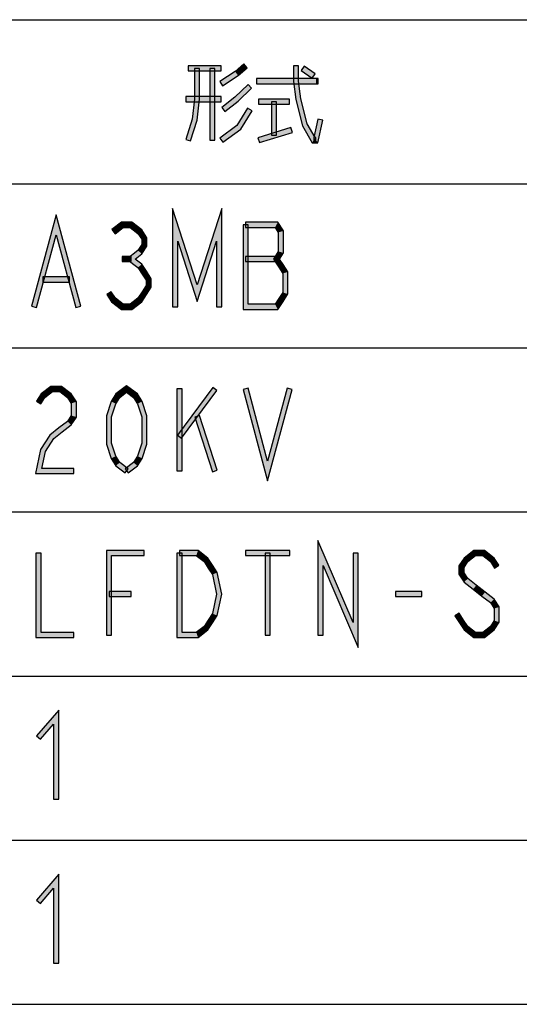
# Model space of a CAD drawing. Header units: millimetres. Extents: x 78 to 816, y 67 to 540.
# Tile 12 of 46: x 327 to 366, y 109 to 186. Entities that reach past the tile are written whole.
import ezdxf

# ---------------------------------------------------------------- set-up
doc = ezdxf.new("R2010")
doc.units = ezdxf.units.MM
doc.header["$LTSCALE"] = 0.319334
doc.layers.add('ALL_NOTE', color=7, linetype='Continuous')

msp = doc.modelspace()

# ---------------------------------------------------------------- hatches: boundary and pattern name
at = {"layer": 'ALL_NOTE', "linetype": 'Continuous', "lineweight": 25}
h = msp.add_hatch(color=2, dxfattribs=at)
h.dxf.hatch_style = 1
h.paths.add_polyline_path([(344.479, 182.52), (343.781, 181.911), (343.538, 182.23), (344.216, 182.822)])
h = msp.add_hatch(color=2, dxfattribs=at)
h.dxf.hatch_style = 1
h.paths.add_polyline_path([(342.455, 182.271), (339.875, 182.271), (339.875, 182.671), (342.455, 182.671)])
h = msp.add_hatch(color=2, dxfattribs=at)
h.dxf.hatch_style = 1
h.paths.add_polyline_path([(340.363, 180.082), (340.363, 182.471), (340.763, 182.471), (340.763, 180.06)])
h = msp.add_hatch(color=2, dxfattribs=at)
h.dxf.hatch_style = 1
h.paths.add_polyline_path([(341.567, 176.871), (341.567, 182.471), (341.967, 182.471), (341.967, 176.871)])
h = msp.add_hatch(color=2, dxfattribs=at)
h.dxf.hatch_style = 1
h.paths.add_polyline_path([(343.781, 181.911), (342.566, 181.104), (342.345, 181.437), (343.538, 182.23)])
h = msp.add_hatch(color=2, dxfattribs=at)
h.dxf.hatch_style = 1
h.paths.add_polyline_path([(348.103, 181.459), (348.103, 182.671), (348.503, 182.671), (348.503, 181.483)])
h = msp.add_hatch(color=2, dxfattribs=at)
h.dxf.hatch_style = 1
h.paths.add_polyline_path([(349.565, 181.707), (348.705, 182.307), (348.934, 182.635), (349.794, 182.035)])
h = msp.add_hatch(color=2, dxfattribs=at)
h.dxf.hatch_style = 1
h.paths.add_polyline_path([(349.851, 181.271), (345.207, 181.271), (345.207, 181.671), (349.851, 181.671)])
h = msp.add_hatch(color=2, dxfattribs=at)
h.dxf.hatch_style = 1
h.paths.add_polyline_path([(348.278, 180.034), (348.103, 181.459), (348.503, 181.483), (348.672, 180.108)])
h = msp.add_hatch(color=2, dxfattribs=at)
h.dxf.hatch_style = 1
h.paths.add_polyline_path([(350.023, 181.271), (349.851, 181.271), (349.851, 181.671), (350.023, 181.671)])
h = msp.add_hatch(color=2, dxfattribs=at)
h.dxf.hatch_style = 1
h.paths.add_polyline_path([(343.528, 180.222), (344.552, 181.214), (344.831, 180.927), (343.791, 179.92)])
h = msp.add_hatch(color=2, dxfattribs=at)
h.dxf.hatch_style = 1
h.paths.add_polyline_path([(339.703, 180.271), (342.455, 180.271), (342.455, 179.871), (339.703, 179.871)])
h = msp.add_hatch(color=2, dxfattribs=at)
h.dxf.hatch_style = 1
h.paths.add_polyline_path([(340.195, 178.513), (340.363, 180.082), (340.763, 180.06), (340.588, 178.429)])
h = msp.add_hatch(color=2, dxfattribs=at)
h.dxf.hatch_style = 1
h.paths.add_polyline_path([(342.505, 179.429), (343.528, 180.222), (343.791, 179.92), (342.75, 179.113)])
h = msp.add_hatch(color=2, dxfattribs=at)
h.dxf.hatch_style = 1
h.paths.add_polyline_path([(347.787, 179.671), (345.379, 179.671), (345.379, 180.071), (347.787, 180.071)])
h = msp.add_hatch(color=2, dxfattribs=at)
h.dxf.hatch_style = 1
h.paths.add_polyline_path([(346.383, 177.271), (346.383, 179.871), (346.783, 179.871), (346.783, 177.271)])
h = msp.add_hatch(color=2, dxfattribs=at)
h.dxf.hatch_style = 1
h.paths.add_polyline_path([(348.804, 177.995), (348.278, 180.034), (348.672, 180.108), (349.178, 178.147)])
h = msp.add_hatch(color=2, dxfattribs=at)
h.dxf.hatch_style = 1
h.paths.add_polyline_path([(343.682, 178.009), (344.521, 179.376), (344.862, 179.166), (343.981, 177.732)])
h = msp.add_hatch(color=2, dxfattribs=at)
h.dxf.hatch_style = 1
h.paths.add_polyline_path([(339.685, 176.932), (340.195, 178.513), (340.588, 178.429), (340.066, 176.809)])
h = msp.add_hatch(color=2, dxfattribs=at)
h.dxf.hatch_style = 1
h.paths.add_polyline_path([(350.391, 178.429), (350.013, 176.671), (349.69, 177.071), (350, 178.513)])
h = msp.add_hatch(color=2, dxfattribs=at)
h.dxf.hatch_style = 1
h.paths.add_polyline_path([(342.338, 177.033), (343.682, 178.009), (343.981, 177.732), (342.573, 176.709)])
h = msp.add_hatch(color=2, dxfattribs=at)
h.dxf.hatch_style = 1
h.paths.add_polyline_path([(348.019, 177.48), (345.439, 176.68), (345.32, 177.062), (347.9, 177.862)])
h = msp.add_hatch(color=2, dxfattribs=at)
h.dxf.hatch_style = 1
h.paths.add_polyline_path([(349.564, 176.671), (348.804, 177.995), (349.178, 178.147), (349.795, 177.071)])
h = msp.add_hatch(color=2, dxfattribs=at)
h.dxf.hatch_style = 1
h.paths.add_polyline_path([(349.851, 176.671), (349.564, 176.671), (349.795, 177.071), (349.851, 177.071)])
h = msp.add_hatch(color=2, dxfattribs=at)
h.dxf.hatch_style = 1
h.paths.add_polyline_path([(350.013, 176.671), (349.679, 176.671), (349.679, 177.071), (349.69, 177.071)])
h = msp.add_hatch(color=2, dxfattribs=at)
h.dxf.hatch_style = 1
h.paths.add_polyline_path([(339.059, 168.999), (339.059, 163.871), (338.659, 163.871), (338.659, 171.543)])
h = msp.add_hatch(color=2, dxfattribs=at)
h.dxf.hatch_style = 1
h.paths.add_polyline_path([(340.579, 164.286), (339.059, 168.999), (338.659, 171.543), (340.579, 165.589)])
h = msp.add_hatch(color=2, dxfattribs=at)
h.dxf.hatch_style = 1
h.paths.add_polyline_path([(342.099, 168.999), (340.579, 164.286), (340.579, 165.589), (342.499, 171.543)])
h = msp.add_hatch(color=2, dxfattribs=at)
h.dxf.hatch_style = 1
h.paths.add_polyline_path([(342.099, 163.871), (342.099, 168.999), (342.499, 171.543), (342.499, 163.871)])
h = msp.add_hatch(color=2, dxfattribs=at)
h.dxf.hatch_style = 1
h.paths.add_polyline_path([(329.571, 169.5), (328.045, 163.819), (327.658, 163.923), (329.571, 171.041)])
h = msp.add_hatch(color=2, dxfattribs=at)
h.dxf.hatch_style = 1
h.paths.add_polyline_path([(331.098, 163.819), (329.571, 169.5), (329.571, 171.041), (331.485, 163.923)])
h = msp.add_hatch(color=2, dxfattribs=at)
h.dxf.hatch_style = 1
h.paths.add_polyline_path([(334.8, 170.071), (334.166, 169.579), (333.921, 169.896), (334.663, 170.471)])
h = msp.add_hatch(color=2, dxfattribs=at)
h.dxf.hatch_style = 1
h.paths.add_polyline_path([(335.351, 170.071), (334.8, 170.071), (334.663, 170.471), (335.488, 170.471)])
h = msp.add_hatch(color=2, dxfattribs=at)
h.dxf.hatch_style = 1
h.paths.add_polyline_path([(335.958, 169.6), (335.351, 170.071), (335.488, 170.471), (336.257, 169.875)])
h = msp.add_hatch(color=2, dxfattribs=at)
h.dxf.hatch_style = 1
h.paths.add_polyline_path([(336.251, 169.145), (335.958, 169.6), (336.257, 169.875), (336.651, 169.263)])
h = msp.add_hatch(color=2, dxfattribs=at)
h.dxf.hatch_style = 1
h.paths.add_polyline_path([(344.163, 163.671), (344.163, 170.271), (344.563, 170.271), (344.563, 164.071)])
h = msp.add_hatch(color=2, dxfattribs=at)
h.dxf.hatch_style = 1
h.paths.add_polyline_path([(344.363, 170.471), (346.88, 170.471), (346.662, 170.071), (344.363, 170.071)])
h = msp.add_hatch(color=2, dxfattribs=at)
h.dxf.hatch_style = 1
h.paths.add_polyline_path([(346.88, 170.471), (347.315, 169.796), (346.915, 169.679), (346.662, 170.071)])
h = msp.add_hatch(color=2, dxfattribs=at)
h.dxf.hatch_style = 1
h.paths.add_polyline_path([(347.315, 169.796), (347.315, 168.079), (346.915, 168.196), (346.915, 169.679)])
h = msp.add_hatch(color=2, dxfattribs=at)
h.dxf.hatch_style = 1
h.paths.add_polyline_path([(336.251, 168.73), (336.251, 169.145), (336.651, 169.263), (336.651, 168.612)])
h = msp.add_hatch(color=2, dxfattribs=at)
h.dxf.hatch_style = 1
h.paths.add_polyline_path([(335.093, 167.604), (335.958, 168.275), (336.257, 168), (335.746, 167.604)])
h = msp.add_hatch(color=2, dxfattribs=at)
h.dxf.hatch_style = 1
h.paths.add_polyline_path([(335.958, 168.275), (336.251, 168.73), (336.651, 168.612), (336.257, 168)])
h = msp.add_hatch(color=2, dxfattribs=at)
h.dxf.hatch_style = 1
h.paths.add_polyline_path([(347.315, 168.079), (347.009, 167.604), (346.533, 167.604), (346.915, 168.196)])
h = msp.add_hatch(color=2, dxfattribs=at)
h.dxf.hatch_style = 1
h.paths.add_polyline_path([(335.419, 167.404), (334.731, 167.404), (334.731, 167.804), (335.419, 167.804)])
h = msp.add_hatch(color=2, dxfattribs=at)
h.dxf.hatch_style = 1
h.paths.add_polyline_path([(335.958, 166.934), (335.093, 167.604), (335.746, 167.604), (336.257, 167.208)])
h = msp.add_hatch(color=2, dxfattribs=at)
h.dxf.hatch_style = 1
h.paths.add_polyline_path([(346.771, 167.404), (344.363, 167.404), (344.363, 167.804), (346.771, 167.804)])
h = msp.add_hatch(color=2, dxfattribs=at)
h.dxf.hatch_style = 1
h.paths.add_polyline_path([(347.009, 167.604), (347.283, 167.179), (346.947, 166.962), (346.533, 167.604)])
h = msp.add_hatch(color=2, dxfattribs=at)
h.dxf.hatch_style = 1
h.paths.add_polyline_path([(336.283, 166.429), (335.958, 166.934), (336.257, 167.208), (336.619, 166.646)])
h = msp.add_hatch(color=2, dxfattribs=at)
h.dxf.hatch_style = 1
h.paths.add_polyline_path([(347.283, 167.179), (347.659, 166.596), (347.259, 166.479), (346.947, 166.962)])
h = msp.add_hatch(color=2, dxfattribs=at)
h.dxf.hatch_style = 1
h.paths.add_polyline_path([(330.603, 165.804), (328.539, 165.804), (328.539, 166.204), (330.603, 166.204)])
h = msp.add_hatch(color=2, dxfattribs=at)
h.dxf.hatch_style = 1
h.paths.add_polyline_path([(336.595, 165.945), (336.283, 166.429), (336.619, 166.646), (336.995, 166.063)])
h = msp.add_hatch(color=2, dxfattribs=at)
h.dxf.hatch_style = 1
h.paths.add_polyline_path([(336.595, 165.53), (336.595, 165.945), (336.995, 166.063), (336.995, 165.412)])
h = msp.add_hatch(color=2, dxfattribs=at)
h.dxf.hatch_style = 1
h.paths.add_polyline_path([(347.659, 166.596), (347.659, 164.879), (347.259, 164.996), (347.259, 166.479)])
h = msp.add_hatch(color=2, dxfattribs=at)
h.dxf.hatch_style = 1
h.paths.add_polyline_path([(336.283, 165.046), (336.595, 165.53), (336.995, 165.412), (336.619, 164.829)])
h = msp.add_hatch(color=2, dxfattribs=at)
h.dxf.hatch_style = 1
h.paths.add_polyline_path([(333.867, 165.046), (334.193, 164.541), (333.894, 164.267), (333.531, 164.829)])
h = msp.add_hatch(color=2, dxfattribs=at)
h.dxf.hatch_style = 1
h.paths.add_polyline_path([(334.193, 164.541), (334.8, 164.071), (334.663, 163.671), (333.894, 164.267)])
h = msp.add_hatch(color=2, dxfattribs=at)
h.dxf.hatch_style = 1
h.paths.add_polyline_path([(335.351, 164.071), (335.958, 164.541), (336.257, 164.267), (335.488, 163.671)])
h = msp.add_hatch(color=2, dxfattribs=at)
h.dxf.hatch_style = 1
h.paths.add_polyline_path([(335.958, 164.541), (336.283, 165.046), (336.619, 164.829), (336.257, 164.267)])
h = msp.add_hatch(color=2, dxfattribs=at)
h.dxf.hatch_style = 1
h.paths.add_polyline_path([(347.283, 164.296), (346.88, 163.671), (346.662, 164.071), (346.947, 164.513)])
h = msp.add_hatch(color=2, dxfattribs=at)
h.dxf.hatch_style = 1
h.paths.add_polyline_path([(347.659, 164.879), (347.283, 164.296), (346.947, 164.513), (347.259, 164.996)])
h = msp.add_hatch(color=2, dxfattribs=at)
h.dxf.hatch_style = 1
h.paths.add_polyline_path([(334.8, 164.071), (335.351, 164.071), (335.488, 163.671), (334.663, 163.671)])
h = msp.add_hatch(color=2, dxfattribs=at)
h.dxf.hatch_style = 1
h.paths.add_polyline_path([(346.88, 163.671), (344.163, 163.671), (344.563, 164.071), (346.662, 164.071)])
h = msp.add_hatch(color=2, dxfattribs=at)
h.dxf.hatch_style = 1
h.paths.add_polyline_path([(329.296, 157.271), (328.689, 156.8), (328.39, 157.075), (329.159, 157.671)])
h = msp.add_hatch(color=2, dxfattribs=at)
h.dxf.hatch_style = 1
h.paths.add_polyline_path([(329.847, 157.271), (329.296, 157.271), (329.159, 157.671), (329.984, 157.671)])
h = msp.add_hatch(color=2, dxfattribs=at)
h.dxf.hatch_style = 1
h.paths.add_polyline_path([(330.454, 156.8), (329.847, 157.271), (329.984, 157.671), (330.753, 157.075)])
h = msp.add_hatch(color=2, dxfattribs=at)
h.dxf.hatch_style = 1
h.paths.add_polyline_path([(335.075, 157.218), (334.537, 156.8), (334.238, 157.075), (335.075, 157.724)])
h = msp.add_hatch(color=2, dxfattribs=at)
h.dxf.hatch_style = 1
h.paths.add_polyline_path([(335.614, 156.8), (335.075, 157.218), (335.075, 157.724), (335.913, 157.075)])
h = msp.add_hatch(color=2, dxfattribs=at)
h.dxf.hatch_style = 1
h.paths.add_polyline_path([(339.003, 151.071), (339.003, 157.471), (339.403, 157.471), (339.403, 151.071)])
h = msp.add_hatch(color=2, dxfattribs=at)
h.dxf.hatch_style = 1
h.paths.add_polyline_path([(342.116, 157.352), (339.364, 153.619), (339.042, 153.856), (341.794, 157.59)])
h = msp.add_hatch(color=2, dxfattribs=at)
h.dxf.hatch_style = 1
h.paths.add_polyline_path([(346.083, 150.3), (344.17, 157.419), (344.557, 157.523), (346.083, 151.841)])
h = msp.add_hatch(color=2, dxfattribs=at)
h.dxf.hatch_style = 1
h.paths.add_polyline_path([(347.997, 157.419), (346.083, 150.3), (346.083, 151.841), (347.61, 157.523)])
h = msp.add_hatch(color=2, dxfattribs=at)
h.dxf.hatch_style = 1
h.paths.add_polyline_path([(328.689, 156.8), (328.363, 156.296), (328.027, 156.513), (328.39, 157.075)])
h = msp.add_hatch(color=2, dxfattribs=at)
h.dxf.hatch_style = 1
h.paths.add_polyline_path([(330.747, 156.345), (330.454, 156.8), (330.753, 157.075), (331.147, 156.463)])
h = msp.add_hatch(color=2, dxfattribs=at)
h.dxf.hatch_style = 1
h.paths.add_polyline_path([(334.537, 156.8), (334.226, 156.318), (333.861, 156.491), (334.238, 157.075)])
h = msp.add_hatch(color=2, dxfattribs=at)
h.dxf.hatch_style = 1
h.paths.add_polyline_path([(335.925, 156.318), (335.614, 156.8), (335.913, 157.075), (336.29, 156.491)])
h = msp.add_hatch(color=2, dxfattribs=at)
h.dxf.hatch_style = 1
h.paths.add_polyline_path([(330.747, 155.396), (330.747, 156.345), (331.147, 156.463), (331.147, 155.279)])
h = msp.add_hatch(color=2, dxfattribs=at)
h.dxf.hatch_style = 1
h.paths.add_polyline_path([(334.226, 156.318), (333.899, 155.306), (333.499, 155.369), (333.861, 156.491)])
h = msp.add_hatch(color=2, dxfattribs=at)
h.dxf.hatch_style = 1
h.paths.add_polyline_path([(336.251, 155.306), (335.925, 156.318), (336.29, 156.491), (336.651, 155.369)])
h = msp.add_hatch(color=2, dxfattribs=at)
h.dxf.hatch_style = 1
h.paths.add_polyline_path([(330.454, 154.941), (330.747, 155.396), (331.147, 155.279), (330.753, 154.667)])
h = msp.add_hatch(color=2, dxfattribs=at)
h.dxf.hatch_style = 1
h.paths.add_polyline_path([(333.899, 155.306), (333.899, 153.236), (333.499, 153.173), (333.499, 155.369)])
h = msp.add_hatch(color=2, dxfattribs=at)
h.dxf.hatch_style = 1
h.paths.add_polyline_path([(336.251, 153.236), (336.251, 155.306), (336.651, 155.369), (336.651, 153.173)])
h = msp.add_hatch(color=2, dxfattribs=at)
h.dxf.hatch_style = 1
h.paths.add_polyline_path([(341.765, 151.009), (340.389, 155.276), (340.77, 155.399), (342.146, 151.132)])
h = msp.add_hatch(color=2, dxfattribs=at)
h.dxf.hatch_style = 1
h.paths.add_polyline_path([(329.078, 153.875), (329.793, 154.429), (330.038, 154.113), (329.377, 153.6)])
h = msp.add_hatch(color=2, dxfattribs=at)
h.dxf.hatch_style = 1
h.paths.add_polyline_path([(329.793, 154.429), (330.454, 154.941), (330.753, 154.667), (330.038, 154.113)])
h = msp.add_hatch(color=2, dxfattribs=at)
h.dxf.hatch_style = 1
h.paths.add_polyline_path([(328.352, 152.749), (329.078, 153.875), (329.377, 153.6), (328.727, 152.593)])
h = msp.add_hatch(color=2, dxfattribs=at)
h.dxf.hatch_style = 1
h.paths.add_polyline_path([(333.899, 153.236), (334.226, 152.224), (333.861, 152.051), (333.499, 153.173)])
h = msp.add_hatch(color=2, dxfattribs=at)
h.dxf.hatch_style = 1
h.paths.add_polyline_path([(335.925, 152.224), (336.251, 153.236), (336.651, 153.173), (336.29, 152.051)])
h = msp.add_hatch(color=2, dxfattribs=at)
h.dxf.hatch_style = 1
h.paths.add_polyline_path([(327.948, 150.871), (328.352, 152.749), (328.727, 152.593), (328.443, 151.271)])
h = msp.add_hatch(color=2, dxfattribs=at)
h.dxf.hatch_style = 1
h.paths.add_polyline_path([(334.226, 152.224), (334.537, 151.741), (334.238, 151.467), (333.861, 152.051)])
h = msp.add_hatch(color=2, dxfattribs=at)
h.dxf.hatch_style = 1
h.paths.add_polyline_path([(335.614, 151.741), (335.925, 152.224), (336.29, 152.051), (335.913, 151.467)])
h = msp.add_hatch(color=2, dxfattribs=at)
h.dxf.hatch_style = 1
h.paths.add_polyline_path([(334.537, 151.741), (335.198, 151.229), (334.953, 150.913), (334.238, 151.467)])
h = msp.add_hatch(color=2, dxfattribs=at)
h.dxf.hatch_style = 1
h.paths.add_polyline_path([(334.953, 151.229), (335.614, 151.741), (335.913, 151.467), (335.198, 150.913)])
h = msp.add_hatch(color=2, dxfattribs=at)
h.dxf.hatch_style = 1
h.paths.add_polyline_path([(330.947, 150.871), (327.948, 150.871), (328.443, 151.271), (330.947, 151.271)])
h = msp.add_hatch(color=2, dxfattribs=at)
h.dxf.hatch_style = 1
h.paths.add_polyline_path([(350.411, 143.699), (350.411, 138.271), (350.011, 138.271), (350.011, 145.642)])
h = msp.add_hatch(color=2, dxfattribs=at)
h.dxf.hatch_style = 1
h.paths.add_polyline_path([(353.163, 137.299), (350.411, 143.699), (350.011, 145.642), (352.763, 139.242)])
h = msp.add_hatch(color=2, dxfattribs=at)
h.dxf.hatch_style = 1
h.paths.add_polyline_path([(327.995, 138.071), (327.995, 144.671), (328.395, 144.671), (328.395, 138.471)])
h = msp.add_hatch(color=2, dxfattribs=at)
h.dxf.hatch_style = 1
h.paths.add_polyline_path([(333.899, 144.471), (333.899, 138.271), (333.499, 138.271), (333.499, 144.871)])
h = msp.add_hatch(color=2, dxfattribs=at)
h.dxf.hatch_style = 1
h.paths.add_polyline_path([(336.451, 144.471), (333.899, 144.471), (333.499, 144.871), (336.451, 144.871)])
h = msp.add_hatch(color=2, dxfattribs=at)
h.dxf.hatch_style = 1
h.paths.add_polyline_path([(339.403, 144.671), (339.403, 138.471), (339.003, 138.071), (339.003, 144.671)])
h = msp.add_hatch(color=2, dxfattribs=at)
h.dxf.hatch_style = 1
h.paths.add_polyline_path([(340.511, 144.471), (339.203, 144.471), (339.203, 144.871), (340.648, 144.871)])
h = msp.add_hatch(color=2, dxfattribs=at)
h.dxf.hatch_style = 1
h.paths.add_polyline_path([(341.118, 144), (340.511, 144.471), (340.648, 144.871), (341.417, 144.275)])
h = msp.add_hatch(color=2, dxfattribs=at)
h.dxf.hatch_style = 1
h.paths.add_polyline_path([(347.803, 144.471), (344.363, 144.471), (344.363, 144.871), (347.803, 144.871)])
h = msp.add_hatch(color=2, dxfattribs=at)
h.dxf.hatch_style = 1
h.paths.add_polyline_path([(345.883, 138.271), (345.883, 144.671), (346.283, 144.671), (346.283, 138.271)])
h = msp.add_hatch(color=2, dxfattribs=at)
h.dxf.hatch_style = 1
h.paths.add_polyline_path([(353.163, 144.671), (353.163, 137.299), (352.763, 139.242), (352.763, 144.671)])
h = msp.add_hatch(color=2, dxfattribs=at)
h.dxf.hatch_style = 1
h.paths.add_polyline_path([(361.414, 144.275), (362.183, 144.871), (362.32, 144.471), (361.713, 144)])
h = msp.add_hatch(color=2, dxfattribs=at)
h.dxf.hatch_style = 1
h.paths.add_polyline_path([(362.183, 144.871), (363.008, 144.871), (362.871, 144.471), (362.32, 144.471)])
h = msp.add_hatch(color=2, dxfattribs=at)
h.dxf.hatch_style = 1
h.paths.add_polyline_path([(363.008, 144.871), (363.777, 144.275), (363.478, 144), (362.871, 144.471)])
h = msp.add_hatch(color=2, dxfattribs=at)
h.dxf.hatch_style = 1
h.paths.add_polyline_path([(341.443, 143.496), (341.118, 144), (341.417, 144.275), (341.779, 143.713)])
h = msp.add_hatch(color=2, dxfattribs=at)
h.dxf.hatch_style = 1
h.paths.add_polyline_path([(341.768, 142.993), (341.443, 143.496), (341.779, 143.713), (342.143, 143.149)])
h = msp.add_hatch(color=2, dxfattribs=at)
h.dxf.hatch_style = 1
h.paths.add_polyline_path([(361.019, 143.663), (361.414, 144.275), (361.713, 144), (361.419, 143.545)])
h = msp.add_hatch(color=2, dxfattribs=at)
h.dxf.hatch_style = 1
h.paths.add_polyline_path([(361.019, 143.012), (361.019, 143.663), (361.419, 143.545), (361.419, 143.13)])
h = msp.add_hatch(color=2, dxfattribs=at)
h.dxf.hatch_style = 1
h.paths.add_polyline_path([(363.777, 144.275), (364.139, 143.713), (363.803, 143.496), (363.478, 144)])
h = msp.add_hatch(color=2, dxfattribs=at)
h.dxf.hatch_style = 1
h.paths.add_polyline_path([(342.095, 141.471), (341.768, 142.993), (342.143, 143.149), (342.504, 141.471)])
h = msp.add_hatch(color=2, dxfattribs=at)
h.dxf.hatch_style = 1
h.paths.add_polyline_path([(361.414, 142.4), (361.019, 143.012), (361.419, 143.13), (361.713, 142.675)])
h = msp.add_hatch(color=2, dxfattribs=at)
h.dxf.hatch_style = 1
h.paths.add_polyline_path([(362.129, 141.846), (361.414, 142.4), (361.713, 142.675), (362.374, 142.162)])
h = msp.add_hatch(color=2, dxfattribs=at)
h.dxf.hatch_style = 1
h.paths.add_polyline_path([(362.817, 141.313), (362.129, 141.846), (362.374, 142.162), (363.062, 141.629)])
h = msp.add_hatch(color=2, dxfattribs=at)
h.dxf.hatch_style = 1
h.paths.add_polyline_path([(335.419, 141.271), (333.699, 141.271), (333.699, 141.671), (335.419, 141.671)])
h = msp.add_hatch(color=2, dxfattribs=at)
h.dxf.hatch_style = 1
h.paths.add_polyline_path([(341.768, 139.949), (342.095, 141.471), (342.504, 141.471), (342.143, 139.793)])
h = msp.add_hatch(color=2, dxfattribs=at)
h.dxf.hatch_style = 1
h.paths.add_polyline_path([(358.123, 141.271), (356.059, 141.271), (356.059, 141.671), (358.123, 141.671)])
h = msp.add_hatch(color=2, dxfattribs=at)
h.dxf.hatch_style = 1
h.paths.add_polyline_path([(363.478, 140.8), (362.817, 141.313), (363.062, 141.629), (363.777, 141.075)])
h = msp.add_hatch(color=2, dxfattribs=at)
h.dxf.hatch_style = 1
h.paths.add_polyline_path([(363.771, 140.345), (363.478, 140.8), (363.777, 141.075), (364.171, 140.463)])
h = msp.add_hatch(color=2, dxfattribs=at)
h.dxf.hatch_style = 1
h.paths.add_polyline_path([(341.443, 139.446), (341.768, 139.949), (342.143, 139.793), (341.779, 139.229)])
h = msp.add_hatch(color=2, dxfattribs=at)
h.dxf.hatch_style = 1
h.paths.add_polyline_path([(361.043, 139.979), (361.387, 139.446), (361.051, 139.229), (360.707, 139.762)])
h = msp.add_hatch(color=2, dxfattribs=at)
h.dxf.hatch_style = 1
h.paths.add_polyline_path([(363.771, 139.396), (363.771, 140.345), (364.171, 140.463), (364.171, 139.279)])
h = msp.add_hatch(color=2, dxfattribs=at)
h.dxf.hatch_style = 1
h.paths.add_polyline_path([(341.118, 138.941), (341.443, 139.446), (341.779, 139.229), (341.417, 138.667)])
h = msp.add_hatch(color=2, dxfattribs=at)
h.dxf.hatch_style = 1
h.paths.add_polyline_path([(361.387, 139.446), (361.713, 138.941), (361.414, 138.667), (361.051, 139.229)])
h = msp.add_hatch(color=2, dxfattribs=at)
h.dxf.hatch_style = 1
h.paths.add_polyline_path([(363.478, 138.941), (363.771, 139.396), (364.171, 139.279), (363.777, 138.667)])
h = msp.add_hatch(color=2, dxfattribs=at)
h.dxf.hatch_style = 1
h.paths.add_polyline_path([(330.947, 138.071), (327.995, 138.071), (328.395, 138.471), (330.947, 138.471)])
h = msp.add_hatch(color=2, dxfattribs=at)
h.dxf.hatch_style = 1
h.paths.add_polyline_path([(339.403, 138.471), (340.511, 138.471), (340.648, 138.071), (339.003, 138.071)])
h = msp.add_hatch(color=2, dxfattribs=at)
h.dxf.hatch_style = 1
h.paths.add_polyline_path([(340.511, 138.471), (341.118, 138.941), (341.417, 138.667), (340.648, 138.071)])
h = msp.add_hatch(color=2, dxfattribs=at)
h.dxf.hatch_style = 1
h.paths.add_polyline_path([(361.713, 138.941), (362.32, 138.471), (362.183, 138.071), (361.414, 138.667)])
h = msp.add_hatch(color=2, dxfattribs=at)
h.dxf.hatch_style = 1
h.paths.add_polyline_path([(362.32, 138.471), (362.871, 138.471), (363.008, 138.071), (362.183, 138.071)])
h = msp.add_hatch(color=2, dxfattribs=at)
h.dxf.hatch_style = 1
h.paths.add_polyline_path([(362.871, 138.471), (363.478, 138.941), (363.777, 138.667), (363.008, 138.071)])
h = msp.add_hatch(color=2, dxfattribs=at)
h.dxf.hatch_style = 1
h.paths.add_polyline_path([(329.371, 131.332), (328.347, 130.14), (328.044, 130.401), (329.771, 132.41)])
h = msp.add_hatch(color=2, dxfattribs=at)
h.dxf.hatch_style = 1
h.paths.add_polyline_path([(329.371, 125.471), (329.371, 131.332), (329.771, 132.41), (329.771, 125.471)])
h = msp.add_hatch(color=2, dxfattribs=at)
h.dxf.hatch_style = 1
h.paths.add_polyline_path([(329.371, 118.532), (328.347, 117.34), (328.044, 117.601), (329.771, 119.61)])
h = msp.add_hatch(color=2, dxfattribs=at)
h.dxf.hatch_style = 1
h.paths.add_polyline_path([(329.371, 112.671), (329.371, 118.532), (329.771, 119.61), (329.771, 112.671)])

# ---------------------------------------------------------------- linework, layer by layer
at = {"color": 2, "linetype": 'Continuous', "lineweight": 25}
for p, q in [((250.035, 186.271), (556.035, 186.271)), ((250.035, 173.471), (556.035, 173.471)), ((250.035, 160.671), (556.035, 160.671)), ((250.035, 147.871), (556.035, 147.871)), ((250.035, 135.071), (556.035, 135.071)), ((250.035, 122.271), (556.035, 122.271)), ((250.035, 109.471), (556.035, 109.471))]:
    msp.add_line(p, q, dxfattribs=at)
at = {"layer": 'ALL_NOTE', "color": 2, "linetype": 'Continuous', "lineweight": 25}
for p, q in [((344.216, 182.822), (343.538, 182.23)), ((344.479, 182.52), (344.216, 182.822)), ((342.455, 182.671), (339.875, 182.671)), ((339.875, 182.671), (339.875, 182.271)), ((339.875, 182.271), (342.455, 182.271)), ((340.363, 182.471), (340.363, 180.082)), ((340.763, 182.471), (340.363, 182.471)), ((340.763, 180.06), (340.763, 182.471)), ((341.567, 182.471), (341.567, 176.871)), ((341.967, 182.471), (341.567, 182.471)), ((341.967, 176.871), (341.967, 182.471)), ((343.538, 182.23), (342.345, 181.437)), ((342.455, 182.271), (342.455, 182.671)), ((343.781, 181.911), (344.479, 182.52)), ((348.103, 182.671), (348.103, 181.459)), ((348.503, 182.671), (348.103, 182.671)), ((348.503, 181.483), (348.503, 182.671)), ((348.934, 182.635), (348.705, 182.307)), ((348.705, 182.307), (349.565, 181.707)), ((349.794, 182.035), (348.934, 182.635)), ((349.565, 181.707), (349.794, 182.035)), ((342.345, 181.437), (342.566, 181.104)), ((342.566, 181.104), (343.781, 181.911)), ((349.851, 181.671), (345.207, 181.671)), ((345.207, 181.671), (345.207, 181.271)), ((345.207, 181.271), (349.851, 181.271)), ((348.103, 181.459), (348.278, 180.034)), ((348.672, 180.108), (348.503, 181.483)), ((350.023, 181.671), (349.851, 181.671)), ((349.851, 181.271), (350.023, 181.271)), ((350.023, 181.271), (350.023, 181.671)), ((344.552, 181.214), (343.528, 180.222)), ((343.791, 179.92), (344.831, 180.927)), ((344.831, 180.927), (344.552, 181.214)), ((342.455, 180.271), (339.703, 180.271)), ((339.703, 180.271), (339.703, 179.871)), ((339.703, 179.871), (342.455, 179.871)), ((340.363, 180.082), (340.195, 178.513)), ((340.588, 178.429), (340.763, 180.06)), ((342.455, 179.871), (342.455, 180.271)), ((343.528, 180.222), (342.505, 179.429)), ((342.75, 179.113), (343.791, 179.92)), ((347.787, 180.071), (345.379, 180.071)), ((345.379, 180.071), (345.379, 179.671)), ((346.383, 179.871), (346.383, 177.271)), ((346.783, 179.871), (346.383, 179.871)), ((346.783, 177.271), (346.783, 179.871)), ((347.787, 179.671), (347.787, 180.071)), ((348.278, 180.034), (348.804, 177.995)), ((349.178, 178.147), (348.672, 180.108)), ((342.505, 179.429), (342.75, 179.113)), ((344.521, 179.376), (343.682, 178.009)), ((343.981, 177.732), (344.862, 179.166)), ((344.862, 179.166), (344.521, 179.376)), ((345.379, 179.671), (347.787, 179.671)), ((340.195, 178.513), (339.685, 176.932)), ((340.066, 176.809), (340.588, 178.429)), ((350, 178.513), (349.69, 177.071)), ((350.391, 178.429), (350, 178.513)), ((350.013, 176.671), (350.391, 178.429)), ((343.682, 178.009), (342.338, 177.033)), ((342.573, 176.709), (343.981, 177.732)), ((347.9, 177.862), (345.32, 177.062)), ((345.439, 176.68), (348.019, 177.48)), ((348.019, 177.48), (347.9, 177.862)), ((348.804, 177.995), (349.564, 176.671)), ((349.795, 177.071), (349.178, 178.147)), ((339.685, 176.932), (340.066, 176.809)), ((341.567, 176.871), (341.967, 176.871)), ((342.338, 177.033), (342.573, 176.709)), ((345.32, 177.062), (345.439, 176.68)), ((346.383, 177.271), (346.783, 177.271)), ((349.564, 176.671), (349.851, 176.671)), ((349.69, 177.071), (349.679, 177.071)), ((349.679, 177.071), (349.679, 176.671)), ((349.679, 176.671), (350.013, 176.671)), ((349.851, 177.071), (349.795, 177.071)), ((349.851, 176.671), (349.851, 177.071)), ((338.659, 171.543), (338.659, 163.871)), ((340.579, 165.589), (338.659, 171.543)), ((342.499, 171.543), (340.579, 165.589)), ((342.499, 163.871), (342.499, 171.543)), ((329.571, 171.041), (327.658, 163.923)), ((331.485, 163.923), (329.571, 171.041)), ((334.663, 170.471), (333.921, 169.896)), ((333.921, 169.896), (334.166, 169.579)), ((334.166, 169.579), (334.8, 170.071)), ((335.488, 170.471), (334.663, 170.471)), ((334.8, 170.071), (335.351, 170.071)), ((335.351, 170.071), (335.958, 169.6)), ((336.257, 169.875), (335.488, 170.471)), ((336.651, 169.263), (336.257, 169.875)), ((344.163, 170.271), (344.163, 163.671)), ((344.563, 170.271), (344.163, 170.271)), ((346.88, 170.471), (344.363, 170.471)), ((344.363, 170.471), (344.363, 170.071)), ((344.363, 170.071), (346.662, 170.071)), ((344.563, 164.071), (344.563, 170.271)), ((346.662, 170.071), (346.915, 169.679)), ((347.315, 169.796), (346.88, 170.471)), ((347.315, 168.079), (347.315, 169.796)), ((328.045, 163.819), (329.571, 169.5)), ((329.571, 169.5), (331.098, 163.819)), ((335.958, 169.6), (336.251, 169.145)), ((336.251, 169.145), (336.251, 168.73)), ((336.651, 168.612), (336.651, 169.263)), ((339.059, 163.871), (339.059, 168.999)), ((339.059, 168.999), (340.579, 164.286)), ((340.579, 164.286), (342.099, 168.999)), ((342.099, 168.999), (342.099, 163.871)), ((346.915, 169.679), (346.915, 168.196)), ((335.958, 168.275), (335.093, 167.604)), ((336.251, 168.73), (335.958, 168.275)), ((336.257, 168), (336.651, 168.612)), ((346.915, 168.196), (346.533, 167.604)), ((335.419, 167.804), (334.731, 167.804)), ((334.731, 167.804), (334.731, 167.404)), ((335.093, 167.604), (335.958, 166.934)), ((335.419, 167.404), (335.419, 167.804)), ((335.746, 167.604), (336.257, 168)), ((336.257, 167.208), (335.746, 167.604)), ((346.771, 167.804), (344.363, 167.804)), ((344.363, 167.804), (344.363, 167.404)), ((346.533, 167.604), (346.947, 166.962)), ((346.771, 167.404), (346.771, 167.804)), ((347.009, 167.604), (347.315, 168.079)), ((347.283, 167.179), (347.009, 167.604)), ((334.731, 167.404), (335.419, 167.404)), ((335.958, 166.934), (336.283, 166.429)), ((336.619, 166.646), (336.257, 167.208)), ((344.363, 167.404), (346.771, 167.404)), ((346.947, 166.962), (347.259, 166.479)), ((347.659, 166.596), (347.283, 167.179)), ((330.603, 166.204), (328.539, 166.204)), ((328.539, 166.204), (328.539, 165.804)), ((330.603, 165.804), (330.603, 166.204)), ((336.283, 166.429), (336.595, 165.945)), ((336.595, 165.945), (336.595, 165.53)), ((336.995, 166.063), (336.619, 166.646)), ((336.995, 165.412), (336.995, 166.063)), ((347.259, 166.479), (347.259, 164.996)), ((347.659, 164.879), (347.659, 166.596)), ((328.539, 165.804), (330.603, 165.804)), ((336.595, 165.53), (336.283, 165.046)), ((336.619, 164.829), (336.995, 165.412)), ((333.867, 165.046), (333.531, 164.829)), ((333.531, 164.829), (333.894, 164.267)), ((334.193, 164.541), (333.867, 165.046)), ((334.8, 164.071), (334.193, 164.541)), ((335.958, 164.541), (335.351, 164.071)), ((336.283, 165.046), (335.958, 164.541)), ((336.257, 164.267), (336.619, 164.829)), ((346.947, 164.513), (346.662, 164.071)), ((347.259, 164.996), (346.947, 164.513)), ((347.283, 164.296), (347.659, 164.879)), ((327.658, 163.923), (328.045, 163.819)), ((331.098, 163.819), (331.485, 163.923)), ((333.894, 164.267), (334.663, 163.671)), ((334.663, 163.671), (335.488, 163.671)), ((335.351, 164.071), (334.8, 164.071)), ((335.488, 163.671), (336.257, 164.267)), ((338.659, 163.871), (339.059, 163.871)), ((342.099, 163.871), (342.499, 163.871)), ((344.163, 163.671), (346.88, 163.671)), ((346.662, 164.071), (344.563, 164.071)), ((346.88, 163.671), (347.283, 164.296)), ((329.159, 157.671), (328.39, 157.075)), ((329.984, 157.671), (329.159, 157.671)), ((330.753, 157.075), (329.984, 157.671)), ((335.075, 157.724), (334.238, 157.075)), ((335.913, 157.075), (335.075, 157.724)), ((339.003, 157.471), (339.003, 151.071)), ((339.403, 157.471), (339.003, 157.471)), ((341.794, 157.59), (339.042, 153.856)), ((339.403, 151.071), (339.403, 157.471)), ((342.116, 157.352), (341.794, 157.59)), ((344.557, 157.523), (344.17, 157.419)), ((346.083, 151.841), (344.557, 157.523)), ((347.61, 157.523), (346.083, 151.841)), ((347.997, 157.419), (347.61, 157.523)), ((328.39, 157.075), (328.027, 156.513)), ((328.363, 156.296), (328.689, 156.8)), ((328.689, 156.8), (329.296, 157.271)), ((329.296, 157.271), (329.847, 157.271)), ((329.847, 157.271), (330.454, 156.8)), ((330.454, 156.8), (330.747, 156.345)), ((331.147, 156.463), (330.753, 157.075)), ((334.238, 157.075), (333.861, 156.491)), ((334.226, 156.318), (334.537, 156.8)), ((334.537, 156.8), (335.075, 157.218)), ((335.075, 157.218), (335.614, 156.8)), ((335.614, 156.8), (335.925, 156.318)), ((336.29, 156.491), (335.913, 157.075)), ((339.364, 153.619), (342.116, 157.352)), ((344.17, 157.419), (346.083, 150.3)), ((346.083, 150.3), (347.997, 157.419)), ((328.027, 156.513), (328.363, 156.296)), ((330.747, 156.345), (330.747, 155.396)), ((331.147, 155.279), (331.147, 156.463)), ((333.861, 156.491), (333.499, 155.369)), ((333.899, 155.306), (334.226, 156.318)), ((335.925, 156.318), (336.251, 155.306)), ((336.651, 155.369), (336.29, 156.491)), ((330.747, 155.396), (330.454, 154.941)), ((330.753, 154.667), (331.147, 155.279)), ((333.499, 155.369), (333.499, 153.173)), ((333.899, 153.236), (333.899, 155.306)), ((336.251, 155.306), (336.251, 153.236)), ((336.651, 153.173), (336.651, 155.369)), ((340.77, 155.399), (340.389, 155.276)), ((340.389, 155.276), (341.765, 151.009)), ((342.146, 151.132), (340.77, 155.399)), ((329.793, 154.429), (329.078, 153.875)), ((330.454, 154.941), (329.793, 154.429)), ((330.038, 154.113), (330.753, 154.667)), ((329.078, 153.875), (328.352, 152.749)), ((328.727, 152.593), (329.377, 153.6)), ((329.377, 153.6), (330.038, 154.113)), ((339.042, 153.856), (339.364, 153.619)), ((333.499, 153.173), (333.861, 152.051)), ((334.226, 152.224), (333.899, 153.236)), ((336.251, 153.236), (335.925, 152.224)), ((336.29, 152.051), (336.651, 153.173)), ((328.352, 152.749), (327.948, 150.871)), ((328.443, 151.271), (328.727, 152.593)), ((334.537, 151.741), (334.226, 152.224)), ((335.925, 152.224), (335.614, 151.741)), ((333.861, 152.051), (334.238, 151.467)), ((334.238, 151.467), (334.953, 150.913)), ((335.198, 151.229), (334.537, 151.741)), ((335.614, 151.741), (334.953, 151.229)), ((335.198, 150.913), (335.913, 151.467)), ((335.913, 151.467), (336.29, 152.051)), ((327.948, 150.871), (330.947, 150.871)), ((330.947, 151.271), (328.443, 151.271)), ((330.947, 150.871), (330.947, 151.271)), ((334.953, 150.913), (335.198, 151.229)), ((334.953, 151.229), (335.198, 150.913)), ((339.003, 151.071), (339.403, 151.071)), ((341.765, 151.009), (342.146, 151.132)), ((350.011, 145.642), (350.011, 138.271)), ((352.763, 139.242), (350.011, 145.642)), ((327.995, 144.671), (327.995, 138.071)), ((328.395, 144.671), (327.995, 144.671)), ((328.395, 138.471), (328.395, 144.671)), ((333.499, 144.871), (333.499, 138.271)), ((336.451, 144.871), (333.499, 144.871)), ((333.899, 138.271), (333.899, 144.471)), ((333.899, 144.471), (336.451, 144.471)), ((336.451, 144.471), (336.451, 144.871)), ((339.003, 144.671), (339.003, 138.071)), ((339.403, 144.671), (339.003, 144.671)), ((340.648, 144.871), (339.203, 144.871)), ((339.203, 144.871), (339.203, 144.471)), ((339.203, 144.471), (340.511, 144.471)), ((339.403, 138.471), (339.403, 144.671)), ((340.511, 144.471), (341.118, 144)), ((341.417, 144.275), (340.648, 144.871)), ((347.803, 144.871), (344.363, 144.871)), ((344.363, 144.871), (344.363, 144.471)), ((344.363, 144.471), (347.803, 144.471)), ((345.883, 144.671), (345.883, 138.271)), ((346.283, 144.671), (345.883, 144.671)), ((346.283, 138.271), (346.283, 144.671)), ((347.803, 144.471), (347.803, 144.871)), ((352.763, 144.671), (352.763, 139.242)), ((353.163, 144.671), (352.763, 144.671)), ((353.163, 137.299), (353.163, 144.671)), ((362.183, 144.871), (361.414, 144.275)), ((361.713, 144), (362.32, 144.471)), ((363.008, 144.871), (362.183, 144.871)), ((362.32, 144.471), (362.871, 144.471)), ((362.871, 144.471), (363.478, 144)), ((363.777, 144.275), (363.008, 144.871)), ((341.118, 144), (341.443, 143.496)), ((341.779, 143.713), (341.417, 144.275)), ((342.143, 143.149), (341.779, 143.713)), ((350.411, 138.271), (350.411, 143.699)), ((350.411, 143.699), (353.163, 137.299)), ((361.414, 144.275), (361.019, 143.663)), ((361.019, 143.663), (361.019, 143.012)), ((361.419, 143.545), (361.713, 144)), ((363.478, 144), (363.803, 143.496)), ((364.139, 143.713), (363.777, 144.275)), ((363.803, 143.496), (364.139, 143.713)), ((341.443, 143.496), (341.768, 142.993)), ((341.768, 142.993), (342.095, 141.471)), ((342.504, 141.471), (342.143, 143.149)), ((361.019, 143.012), (361.414, 142.4)), ((361.419, 143.13), (361.419, 143.545)), ((361.713, 142.675), (361.419, 143.13)), ((361.414, 142.4), (362.129, 141.846)), ((362.374, 142.162), (361.713, 142.675)), ((363.062, 141.629), (362.374, 142.162)), ((335.419, 141.671), (333.699, 141.671)), ((333.699, 141.671), (333.699, 141.271)), ((335.419, 141.271), (335.419, 141.671)), ((342.095, 141.471), (341.768, 139.949)), ((342.143, 139.793), (342.504, 141.471)), ((358.123, 141.671), (356.059, 141.671)), ((356.059, 141.671), (356.059, 141.271)), ((358.123, 141.271), (358.123, 141.671)), ((362.129, 141.846), (362.817, 141.313)), ((362.817, 141.313), (363.478, 140.8)), ((363.777, 141.075), (363.062, 141.629)), ((333.699, 141.271), (335.419, 141.271)), ((356.059, 141.271), (358.123, 141.271)), ((363.478, 140.8), (363.771, 140.345)), ((364.171, 140.463), (363.777, 141.075)), ((341.768, 139.949), (341.443, 139.446)), ((341.779, 139.229), (342.143, 139.793)), ((361.043, 139.979), (360.707, 139.762)), ((361.387, 139.446), (361.043, 139.979)), ((363.771, 140.345), (363.771, 139.396)), ((364.171, 139.279), (364.171, 140.463)), ((341.443, 139.446), (341.118, 138.941)), ((341.417, 138.667), (341.779, 139.229)), ((360.707, 139.762), (361.051, 139.229)), ((361.051, 139.229), (361.414, 138.667)), ((361.713, 138.941), (361.387, 139.446)), ((363.771, 139.396), (363.478, 138.941)), ((363.777, 138.667), (364.171, 139.279)), ((330.947, 138.471), (328.395, 138.471)), ((330.947, 138.071), (330.947, 138.471)), ((333.499, 138.271), (333.899, 138.271)), ((340.511, 138.471), (339.403, 138.471)), ((341.118, 138.941), (340.511, 138.471)), ((340.648, 138.071), (341.417, 138.667)), ((345.883, 138.271), (346.283, 138.271)), ((350.011, 138.271), (350.411, 138.271)), ((361.414, 138.667), (362.183, 138.071)), ((362.32, 138.471), (361.713, 138.941)), ((362.871, 138.471), (362.32, 138.471)), ((363.478, 138.941), (362.871, 138.471)), ((363.008, 138.071), (363.777, 138.667)), ((327.995, 138.071), (330.947, 138.071)), ((339.003, 138.071), (340.648, 138.071)), ((362.183, 138.071), (363.008, 138.071)), ((329.771, 132.41), (328.044, 130.401)), ((329.771, 125.471), (329.771, 132.41)), ((328.347, 130.14), (329.371, 131.332)), ((329.371, 131.332), (329.371, 125.471)), ((328.044, 130.401), (328.347, 130.14)), ((329.371, 125.471), (329.771, 125.471)), ((329.771, 119.61), (328.044, 117.601)), ((329.771, 112.671), (329.771, 119.61)), ((328.347, 117.34), (329.371, 118.532)), ((329.371, 118.532), (329.371, 112.671)), ((328.044, 117.601), (328.347, 117.34)), ((329.371, 112.671), (329.771, 112.671))]:
    msp.add_line(p, q, dxfattribs=at)

doc.saveas('drawing.dxf')
